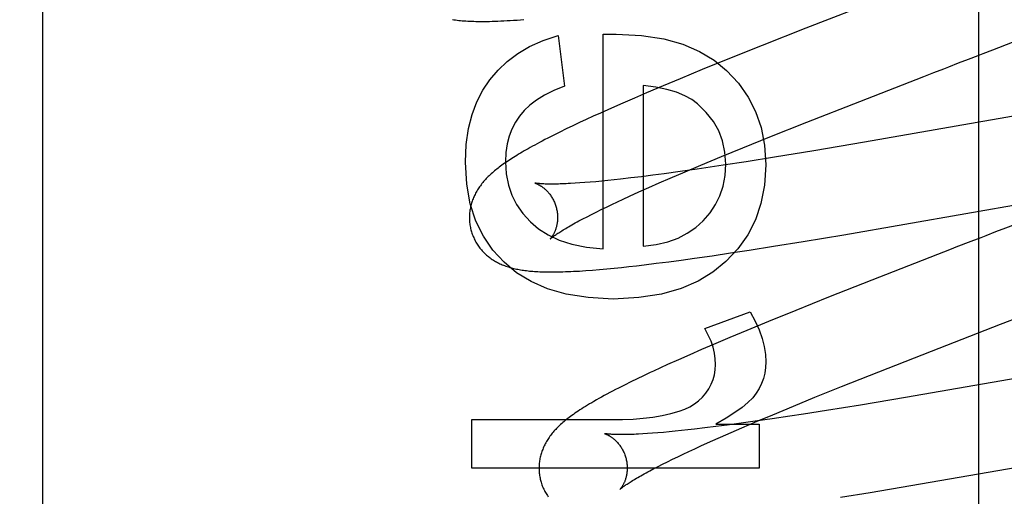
# Model space of a CAD drawing. Header units: inches. Extents: x 0 to 291, y 0 to 188.
# Tile 56 of 94: x 61.493 to 61.716, y 96.812 to 96.92. Entities that reach past the tile are written whole.
import ezdxf

# ---------------------------------------------------------------- set-up
doc = ezdxf.new("R2010")
doc.units = ezdxf.units.IN
doc.header["$LTSCALE"] = 16.01262
doc.header["$MEASUREMENT"] = 0
doc.linetypes.add('HIDDEN', pattern=[0.2, 0.1, -0.1])
doc.layers.add('DEFAULT_2', color=8, linetype='HIDDEN')

msp = doc.modelspace()

# ---------------------------------------------------------------- linework, layer by layer
at = {"layer": 'DEFAULT_2', "color": 8, "linetype": 'HIDDEN'}
for p, q in [((61.56037, 93.73944), (61.56037, 99.23994)), ((61.49787, 96.39129), (61.49787, 97.13434)), ((61.71017, 96.40421), (61.71017, 97.00901)), ((61.68778, 96.92487), (61.67092, 96.9183)), ((61.67092, 96.9183), (61.66103, 96.91439)), ((61.61474, 96.9166), (61.61615, 96.90518)), ((61.62493, 96.91691), (61.62788, 96.91697)), ((61.62493, 96.86829), (61.62493, 96.91691)), ((61.66103, 96.91439), (61.65357, 96.91141)), ((61.71334, 96.91341), (61.71775, 96.91512)), ((61.65357, 96.91141), (61.64737, 96.90889)), ((61.70778, 96.91126), (61.71001, 96.91212)), ((61.64737, 96.90889), (61.64238, 96.90684)), ((61.64238, 96.90684), (61.63851, 96.90522)), ((61.68312, 96.9017), (61.69767, 96.90735)), ((61.69767, 96.90735), (61.69992, 96.90823)), ((61.63401, 96.90531), (61.63401, 96.8689)), ((61.63851, 96.90522), (61.63476, 96.90363)), ((61.63203, 96.90246), (61.62937, 96.90131)), ((61.63476, 96.90363), (61.63203, 96.90246)), ((61.7421, 96.9025), (61.68424, 96.89246)), ((61.62679, 96.90017), (61.62429, 96.89905)), ((61.62937, 96.90131), (61.62679, 96.90017)), ((61.67111, 96.89698), (61.68312, 96.9017)), ((61.62109, 96.89759), (61.61954, 96.89687)), ((61.62267, 96.89832), (61.62109, 96.89759)), ((61.62429, 96.89905), (61.62267, 96.89832)), ((61.61657, 96.89545), (61.61513, 96.89475)), ((61.61803, 96.89615), (61.61657, 96.89545)), ((61.61954, 96.89687), (61.61803, 96.89615)), ((61.6627, 96.89363), (61.67111, 96.89698)), ((61.61372, 96.89404), (61.61235, 96.89335)), ((61.61513, 96.89475), (61.61372, 96.89404)), ((61.65664, 96.89118), (61.6627, 96.89363)), ((61.65178, 96.88919), (61.65664, 96.89118)), ((61.68424, 96.89246), (61.67271, 96.89051)), ((61.64712, 96.88725), (61.65178, 96.88919)), ((61.66379, 96.88904), (61.65735, 96.88801)), ((61.67271, 96.89051), (61.66379, 96.88904)), ((61.64355, 96.88574), (61.64712, 96.88725)), ((61.65015, 96.88691), (61.64622, 96.88633)), ((61.65217, 96.88721), (61.65015, 96.88691)), ((61.65735, 96.88801), (61.65217, 96.88721)), ((61.63122, 96.88433), (61.6289, 96.88406)), ((61.63364, 96.88462), (61.63122, 96.88433)), ((61.63616, 96.88494), (61.63364, 96.88462)), ((61.63879, 96.88528), (61.63616, 96.88494)), ((61.63766, 96.88321), (61.64013, 96.88428)), ((61.64242, 96.88578), (61.63879, 96.88528)), ((61.64013, 96.88428), (61.64355, 96.88574)), ((61.64622, 96.88633), (61.64242, 96.88578)), ((61.61964, 96.8832), (61.61855, 96.88313)), ((61.6208, 96.88328), (61.61964, 96.8832)), ((61.62202, 96.88338), (61.6208, 96.88328)), ((61.62329, 96.88349), (61.62202, 96.88338)), ((61.62461, 96.88361), (61.62329, 96.88349)), ((61.62599, 96.88375), (61.62461, 96.88361)), ((61.62742, 96.8839), (61.62599, 96.88375)), ((61.6289, 96.88406), (61.62742, 96.8839)), ((61.63303, 96.88116), (61.6353, 96.88217)), ((61.6353, 96.88217), (61.63766, 96.88321)), ((61.62949, 96.87954), (61.63087, 96.88018)), ((61.63087, 96.88018), (61.63303, 96.88116)), ((61.6795, 96.87146), (61.73567, 96.88121)), ((61.62447, 96.87716), (61.62565, 96.87773)), ((61.62565, 96.87773), (61.62688, 96.87832)), ((61.62688, 96.87832), (61.62816, 96.87892)), ((61.62816, 96.87892), (61.62949, 96.87954)), ((61.62032, 96.87506), (61.62127, 96.87555)), ((61.62127, 96.87555), (61.62228, 96.87607)), ((61.62228, 96.87607), (61.62335, 96.8766)), ((61.62335, 96.8766), (61.62447, 96.87716)), ((61.61942, 96.87458), (61.62032, 96.87506)), ((61.67028, 96.86993), (61.6795, 96.87146)), ((61.71394, 96.87209), (61.7117, 96.87122)), ((61.65808, 96.86798), (61.66354, 96.86884)), ((61.66354, 96.86884), (61.67028, 96.86993)), ((61.70833, 96.86992), (61.70495, 96.86861)), ((61.64561, 96.86613), (61.64966, 96.86671)), ((61.64966, 96.86671), (61.65381, 96.86733)), ((61.65381, 96.86733), (61.65808, 96.86798)), ((61.62739, 96.86389), (61.62906, 96.86406)), ((61.62906, 96.86406), (61.63075, 96.86424)), ((61.63075, 96.86424), (61.63248, 96.86443)), ((61.63248, 96.86443), (61.63425, 96.86464)), ((61.63425, 96.86464), (61.63698, 96.86498)), ((61.63698, 96.86498), (61.63979, 96.86534)), ((61.63979, 96.86534), (61.64266, 96.86572)), ((61.64266, 96.86572), (61.64561, 96.86613)), ((61.62253, 96.86345), (61.62412, 96.86358)), ((61.62412, 96.86358), (61.62575, 96.86373)), ((61.62575, 96.86373), (61.62739, 96.86389)), ((61.68588, 96.86118), (61.67604, 96.85729)), ((61.67604, 96.85729), (61.66862, 96.85432)), ((61.64801, 96.85018), (61.65826, 96.85398)), ((61.66862, 96.85432), (61.66246, 96.85181)), ((61.66246, 96.85181), (61.65749, 96.84977)), ((61.69941, 96.8451), (61.71504, 96.85117)), ((61.65749, 96.84977), (61.65365, 96.84816)), ((61.64993, 96.84658), (61.64722, 96.84541)), ((61.65365, 96.84816), (61.64993, 96.84658)), ((61.64458, 96.84426), (61.64203, 96.84313)), ((61.64722, 96.84541), (61.64458, 96.84426)), ((61.68742, 96.84039), (61.69941, 96.8451)), ((61.75738, 96.84562), (61.69351, 96.83456)), ((61.63955, 96.84202), (61.63795, 96.84129)), ((61.64203, 96.84313), (61.63955, 96.84202)), ((61.63409, 96.83949), (61.63262, 96.83878)), ((61.63795, 96.84129), (61.63638, 96.84056)), ((61.67902, 96.83705), (61.68742, 96.84039)), ((61.62978, 96.83739), (61.62842, 96.8367)), ((61.63118, 96.83808), (61.62978, 96.83739)), ((61.63262, 96.83878), (61.63118, 96.83808)), ((61.67296, 96.8346), (61.67902, 96.83705)), ((61.66809, 96.83261), (61.67296, 96.8346)), ((61.68328, 96.83285), (61.67562, 96.83161)), ((61.69351, 96.83456), (61.68328, 96.83285)), ((61.65984, 96.82917), (61.66342, 96.83067)), ((61.66342, 96.83067), (61.66809, 96.83261)), ((61.67035, 96.83079), (61.66727, 96.83032)), ((61.67562, 96.83161), (61.67035, 96.83079)), ((61.59515, 96.81856), (61.59515, 96.82961)), ((61.59515, 96.82961), (61.62929, 96.82961)), ((61.65047, 96.82851), (61.66035, 96.82851)), ((61.65573, 96.82865), (61.65306, 96.82829)), ((61.65943, 96.82916), (61.65573, 96.82865)), ((61.65641, 96.8277), (61.65984, 96.82917)), ((61.66328, 96.82972), (61.65943, 96.82916)), ((61.66035, 96.82851), (61.66035, 96.81856)), ((61.66727, 96.83032), (61.66328, 96.82972)), ((61.635, 96.82638), (61.63392, 96.82631)), ((61.63614, 96.82646), (61.635, 96.82638)), ((61.63733, 96.82655), (61.63614, 96.82646)), ((61.63859, 96.82666), (61.63733, 96.82655)), ((61.63989, 96.82677), (61.63859, 96.82666)), ((61.64126, 96.82691), (61.63989, 96.82677)), ((61.64267, 96.82705), (61.64126, 96.82691)), ((61.64414, 96.82721), (61.64267, 96.82705)), ((61.64566, 96.82738), (61.64414, 96.82721)), ((61.64802, 96.82765), (61.64566, 96.82738)), ((61.65049, 96.82796), (61.64802, 96.82765)), ((61.65306, 96.82829), (61.65049, 96.82796)), ((61.65156, 96.82559), (61.65394, 96.82663)), ((61.65394, 96.82663), (61.65641, 96.8277)), ((61.6471, 96.82359), (61.64928, 96.82457)), ((61.64928, 96.82457), (61.65156, 96.82559)), ((61.69473, 96.81458), (61.74995, 96.82416)), ((61.64183, 96.82113), (61.64307, 96.82172)), ((61.64307, 96.82172), (61.64437, 96.82233)), ((61.64437, 96.82233), (61.64571, 96.82295)), ((61.64571, 96.82295), (61.6471, 96.82359)), ((61.6374, 96.81893), (61.63842, 96.81945)), ((61.63842, 96.81945), (61.6395, 96.81999)), ((61.6395, 96.81999), (61.64064, 96.82055)), ((61.64064, 96.82055), (61.64183, 96.82113)), ((61.66035, 96.81856), (61.59515, 96.81856)), ((61.63551, 96.81795), (61.63643, 96.81843)), ((61.63643, 96.81843), (61.6374, 96.81893)), ((61.67877, 96.81196), (61.6855, 96.81305)), ((61.6855, 96.81305), (61.69473, 96.81458))]:
    msp.add_line(p, q, dxfattribs=at)
for points in [[(61.59073, 96.92025), (61.59108, 96.9202), (61.59144, 96.92015), (61.59181, 96.9201), (61.59218, 96.92006), (61.59257, 96.92002), (61.59297, 96.91999), (61.59337, 96.91996), (61.59379, 96.91993), (61.59421, 96.9199), (61.59465, 96.91988), (61.5951, 96.91986), (61.59556, 96.91985), (61.59604, 96.91983), (61.59652, 96.91983), (61.59702, 96.91982), (61.59754, 96.91982), (61.59807, 96.91982), (61.59861, 96.91983), (61.59918, 96.91984), (61.59977, 96.91985), (61.60038, 96.91987), (61.60102, 96.9199), (61.60169, 96.91992), (61.60239, 96.91996), (61.60312, 96.92), (61.60386, 96.92004), (61.60462, 96.92009), (61.60539, 96.92014), (61.60693, 96.92026)], [(61.59922, 96.90659), (61.60108, 96.90879), (61.60319, 96.91077), (61.60555, 96.91254), (61.60823, 96.9141), (61.6113, 96.91546), (61.61474, 96.9166)], [(61.62788, 96.91697), (61.63361, 96.91664), (61.63867, 96.91587), (61.643, 96.91463), (61.64676, 96.91299), (61.65008, 96.91101), (61.65291, 96.90867)], [(61.71001, 96.91212), (61.71112, 96.91256), (61.71334, 96.91341)], [(61.7033, 96.90953), (61.70554, 96.9104), (61.70778, 96.91126)], [(61.69992, 96.90823), (61.70217, 96.90909), (61.7033, 96.90953)], [(61.59368, 96.88793), (61.59389, 96.89193), (61.59439, 96.89554), (61.59521, 96.89875), (61.5963, 96.90162), (61.59763, 96.90424), (61.59922, 96.90659)], [(61.65291, 96.90867), (61.65561, 96.90579), (61.65781, 96.90268), (61.65952, 96.89939), (61.66075, 96.89578), (61.66152, 96.89175), (61.66182, 96.88732)], [(61.61615, 96.90518), (61.61373, 96.90418), (61.61161, 96.90312), (61.6098, 96.902), (61.60827, 96.90083), (61.60698, 96.89962), (61.60595, 96.89837)], [(61.64634, 96.90111), (61.64502, 96.9021), (61.64342, 96.90298), (61.64156, 96.90376), (61.63939, 96.90442), (61.63687, 96.90494), (61.63401, 96.90531)], [(61.65274, 96.88744), (61.65254, 96.89021), (61.652, 96.89276), (61.65115, 96.89505), (61.64994, 96.89716), (61.64833, 96.8992), (61.64634, 96.90111)], [(61.60595, 96.89837), (61.60501, 96.89695), (61.60423, 96.89542), (61.60361, 96.8938), (61.60315, 96.89204), (61.60287, 96.8901), (61.60277, 96.888)], [(61.61235, 96.89335), (61.6117, 96.89302), (61.61109, 96.89269), (61.6105, 96.89238), (61.60994, 96.89208), (61.6094, 96.89179), (61.60889, 96.89151), (61.60839, 96.89124), (61.60791, 96.89097), (61.60745, 96.8907), (61.607, 96.89045), (61.60657, 96.89019), (61.60615, 96.88995), (61.60574, 96.8897), (61.60535, 96.88946), (61.60497, 96.88923), (61.6046, 96.88899), (61.60423, 96.88877), (61.60388, 96.88854), (61.60354, 96.88831), (61.60321, 96.88809), (61.60288, 96.88787), (61.60257, 96.88765), (61.60226, 96.88743), (61.60196, 96.88722), (61.60167, 96.887), (61.60138, 96.88679), (61.60111, 96.88657), (61.60083, 96.88636), (61.60057, 96.88614), (61.60031, 96.88593), (61.60005, 96.88571)], [(61.60246, 96.86522), (61.59989, 96.868), (61.59776, 96.87113), (61.59605, 96.87456), (61.59479, 96.87844), (61.594, 96.88291), (61.59368, 96.88793)], [(61.60277, 96.888), (61.60295, 96.88525), (61.60343, 96.88272), (61.60421, 96.88043), (61.60529, 96.8783), (61.60671, 96.87627), (61.60846, 96.87435)], [(61.64763, 96.87463), (61.64918, 96.87641), (61.65044, 96.87831), (61.65143, 96.88031), (61.65213, 96.88247), (61.65257, 96.88486), (61.65274, 96.88744)], [(61.66182, 96.88732), (61.66151, 96.88273), (61.66072, 96.87856), (61.65947, 96.87485), (61.65772, 96.87147), (61.65547, 96.8683), (61.65272, 96.86536)], [(61.60005, 96.88571), (61.59981, 96.8855), (61.59956, 96.88528), (61.59933, 96.88507), (61.59909, 96.88485), (61.59887, 96.88463), (61.59865, 96.88441), (61.59843, 96.88418), (61.59822, 96.88396), (61.59802, 96.88373), (61.59782, 96.8835), (61.59763, 96.88327), (61.59744, 96.88304), (61.59726, 96.88281), (61.59708, 96.88258), (61.59691, 96.88234), (61.59675, 96.8821), (61.59659, 96.88186), (61.59644, 96.88162), (61.59629, 96.88137), (61.59615, 96.88112), (61.59601, 96.88087), (61.59588, 96.88062), (61.59576, 96.88037), (61.59564, 96.88012), (61.59553, 96.87987), (61.59543, 96.87962), (61.59533, 96.87937), (61.59524, 96.87911), (61.59516, 96.87886), (61.59508, 96.8786), (61.595, 96.87834), (61.59493, 96.87807), (61.59487, 96.87781), (61.59482, 96.87754), (61.59477, 96.87727), (61.59472, 96.877), (61.59468, 96.87673), (61.59465, 96.87646), (61.59463, 96.87618), (61.59461, 96.87591), (61.5946, 96.87563), (61.5946, 96.87535), (61.5946, 96.87507), (61.59461, 96.8748), (61.59463, 96.87452), (61.59465, 96.87424), (61.59468, 96.87396), (61.59472, 96.87368), (61.59476, 96.8734), (61.59482, 96.87313), (61.59487, 96.87285), (61.59494, 96.87258), (61.595, 96.87235)], [(61.60944, 96.88317), (61.60942, 96.88317), (61.60941, 96.88318), (61.60941, 96.88318), (61.60941, 96.88318), (61.60942, 96.88317), (61.60945, 96.88317), (61.60947, 96.88316), (61.60951, 96.88315), (61.60955, 96.88313), (61.6096, 96.88312), (61.60966, 96.8831), (61.60972, 96.88307), (61.60979, 96.88305), (61.60986, 96.88302), (61.60993, 96.88298), (61.61001, 96.88295), (61.6101, 96.88291), (61.61019, 96.88286), (61.61028, 96.88281), (61.61038, 96.88276), (61.61048, 96.88271), (61.61059, 96.88265), (61.61069, 96.88258), (61.6108, 96.88251), (61.61092, 96.88244), (61.61103, 96.88236), (61.61115, 96.88227), (61.61127, 96.88218), (61.61139, 96.88209), (61.61152, 96.88199), (61.61164, 96.88188), (61.61177, 96.88177), (61.6119, 96.88165), (61.61203, 96.88153), (61.61216, 96.88139), (61.6123, 96.88126), (61.61243, 96.88111), (61.61256, 96.88096), (61.61269, 96.8808), (61.61282, 96.88063), (61.61295, 96.88046), (61.61308, 96.88028), (61.6132, 96.88009), (61.61332, 96.8799), (61.61344, 96.8797), (61.61355, 96.87949), (61.61366, 96.87928), (61.61377, 96.87906), (61.61387, 96.87884), (61.61396, 96.87862), (61.61405, 96.87838), (61.61414, 96.87815), (61.61421, 96.87791), (61.61427, 96.87771)], [(61.61855, 96.88313), (61.61751, 96.88307), (61.61701, 96.88304), (61.61653, 96.88302), (61.61607, 96.883), (61.61562, 96.88298), (61.61519, 96.88297), (61.61477, 96.88296), (61.61437, 96.88295), (61.61399, 96.88294), (61.61362, 96.88294), (61.61327, 96.88294), (61.61293, 96.88294), (61.61261, 96.88294), (61.61231, 96.88295), (61.61202, 96.88295), (61.61175, 96.88296), (61.6115, 96.88297), (61.61126, 96.88298), (61.61104, 96.883), (61.61083, 96.88301), (61.61064, 96.88302), (61.61046, 96.88304), (61.6103, 96.88305), (61.61016, 96.88307), (61.61003, 96.88308), (61.60991, 96.8831), (61.60981, 96.88311), (61.60972, 96.88312), (61.60964, 96.88313), (61.60957, 96.88314), (61.60952, 96.88315), (61.60948, 96.88316), (61.60944, 96.88317), (61.60944, 96.88317)], [(61.61427, 96.87771), (61.61433, 96.87749), (61.61438, 96.87725), (61.61444, 96.87701), (61.61448, 96.87677), (61.61451, 96.87652), (61.61454, 96.87628), (61.61456, 96.87604), (61.61458, 96.8758), (61.61459, 96.87557), (61.61459, 96.87534), (61.61459, 96.87511), (61.61458, 96.87488), (61.61456, 96.87466), (61.61454, 96.87445), (61.61451, 96.87424), (61.61448, 96.87403), (61.61445, 96.87383), (61.61441, 96.87364), (61.61437, 96.87345), (61.61432, 96.87327), (61.61428, 96.8731), (61.61423, 96.87293), (61.61418, 96.87277), (61.61412, 96.87261), (61.61407, 96.87246), (61.61401, 96.87232), (61.61395, 96.87218), (61.6139, 96.87205), (61.61384, 96.87192), (61.61378, 96.8718), (61.61372, 96.87168), (61.61366, 96.87157), (61.6136, 96.87146), (61.61355, 96.87136), (61.61349, 96.87127), (61.61343, 96.87118), (61.61338, 96.8711), (61.61333, 96.87102), (61.61328, 96.87094), (61.61323, 96.87088), (61.61318, 96.87081), (61.61314, 96.87076), (61.6131, 96.87071), (61.61306, 96.87066), (61.61303, 96.87062), (61.613, 96.87059), (61.61298, 96.87056), (61.61296, 96.87054), (61.61294, 96.87052), (61.61293, 96.87051), (61.61293, 96.87051)], [(61.60846, 96.87435), (61.6103, 96.87278), (61.61247, 96.87143), (61.61494, 96.87026), (61.61781, 96.86934), (61.62115, 96.86868), (61.62493, 96.86829)], [(61.61293, 96.87051), (61.61294, 96.87052), (61.61296, 96.87054), (61.61298, 96.87056), (61.61302, 96.87059), (61.61306, 96.87063), (61.61311, 96.87067), (61.61317, 96.87072), (61.61324, 96.87078), (61.61333, 96.87085), (61.61342, 96.87092), (61.61353, 96.871), (61.61365, 96.87109), (61.61378, 96.87118), (61.61392, 96.87129), (61.61408, 96.8714), (61.61425, 96.87152), (61.61443, 96.87164), (61.61463, 96.87178), (61.61485, 96.87192), (61.61508, 96.87206), (61.61532, 96.87222), (61.61558, 96.87238), (61.61585, 96.87255), (61.61614, 96.87273), (61.61645, 96.87291), (61.61677, 96.87309), (61.6171, 96.87329), (61.61745, 96.87349), (61.61781, 96.8737), (61.61819, 96.87391), (61.61859, 96.87413), (61.619, 96.87435), (61.61942, 96.87458)], [(61.63401, 96.8689), (61.63695, 96.86927), (61.6396, 96.86987), (61.64194, 96.87072), (61.64402, 96.8718), (61.64593, 96.8731), (61.64763, 96.87463)], [(61.7184, 96.87381), (61.71617, 96.87295), (61.71394, 96.87209)], [(61.595, 96.87235), (61.59507, 96.87212), (61.59515, 96.87185), (61.59524, 96.87159), (61.59534, 96.87132), (61.59545, 96.87106), (61.59556, 96.87081), (61.59567, 96.87055), (61.5958, 96.8703), (61.59593, 96.87006), (61.59606, 96.86981), (61.5962, 96.86957), (61.59635, 96.86934), (61.5965, 96.8691), (61.59666, 96.86888), (61.59682, 96.86865), (61.59699, 96.86844), (61.59716, 96.86822), (61.59734, 96.86801), (61.59752, 96.86781), (61.5977, 96.86761), (61.59789, 96.86742), (61.59809, 96.86723), (61.59828, 96.86704), (61.59849, 96.86686), (61.59869, 96.86669), (61.5989, 96.86652), (61.59911, 96.86635), (61.59933, 96.86619), (61.59955, 96.86603), (61.59978, 96.86587), (61.60002, 96.86572), (61.60026, 96.86557), (61.6005, 96.86543), (61.60075, 96.86529), (61.601, 96.86516), (61.60126, 96.86503), (61.60152, 96.8649), (61.60178, 96.86478), (61.60205, 96.86467), (61.60232, 96.86456), (61.60259, 96.86445), (61.60287, 96.86435), (61.60316, 96.86425), (61.60344, 96.86416), (61.60374, 96.86407), (61.60403, 96.86399), (61.60433, 96.86391), (61.60463, 96.86383), (61.60494, 96.86376), (61.60525, 96.86369), (61.60556, 96.86363), (61.60588, 96.86357), (61.6062, 96.86351), (61.60653, 96.86346), (61.60686, 96.86341), (61.6072, 96.86336), (61.60755, 96.86332), (61.60789, 96.86328), (61.60825, 96.86324), (61.60861, 96.86321), (61.60898, 96.86318), (61.60936, 96.86315), (61.60975, 96.86313), (61.61014, 96.8631), (61.61054, 96.86308), (61.61096, 96.86307), (61.61138, 96.86305), (61.61181, 96.86304), (61.61226, 96.86304), (61.61272, 96.86303), (61.61319, 96.86303), (61.61368, 96.86303), (61.61418, 96.86304), (61.6147, 96.86304), (61.61523, 96.86305), (61.61579, 96.86307), (61.61636, 96.86309), (61.61695, 96.86311), (61.61757, 96.86314), (61.61821, 96.86317), (61.61887, 96.8632), (61.61956, 96.86324), (61.62027, 96.86329), (61.621, 96.86334), (61.62253, 96.86345)], [(61.7117, 96.87122), (61.71058, 96.87079), (61.70833, 96.86992)], [(61.70495, 96.86861), (61.70383, 96.86817), (61.68588, 96.86118)], [(61.6272, 96.85687), (61.62154, 96.8572), (61.61655, 96.85797), (61.61228, 96.85921), (61.60857, 96.86086), (61.60528, 96.86286), (61.60246, 96.86522)], [(61.65272, 96.86536), (61.64984, 96.86297), (61.64645, 96.86095), (61.64262, 96.85927), (61.6382, 96.858), (61.63304, 96.85721), (61.6272, 96.85687)], [(61.65826, 96.85398), (61.65941, 96.85189), (61.66033, 96.84987), (61.66101, 96.84794), (61.66147, 96.84609), (61.66175, 96.84432), (61.66182, 96.84263)], [(61.71504, 96.85117), (61.71728, 96.85204), (61.7184, 96.85247)], [(61.65041, 96.84207), (61.65035, 96.84335), (61.65017, 96.84465), (61.64985, 96.84597), (61.6494, 96.84733), (61.64878, 96.84873), (61.64801, 96.85018)], [(61.64821, 96.83556), (61.64889, 96.83655), (61.64944, 96.83758), (61.64986, 96.83862), (61.65016, 96.8397), (61.65034, 96.84085), (61.65041, 96.84207)], [(61.66182, 96.84263), (61.66176, 96.84134), (61.66158, 96.84009), (61.66127, 96.8389), (61.66085, 96.83775), (61.66029, 96.83661), (61.65961, 96.83551)], [(61.63638, 96.84056), (61.63561, 96.84021), (61.63409, 96.83949)], [(61.62842, 96.8367), (61.62775, 96.83635), (61.62708, 96.83601), (61.62643, 96.83567), (61.62579, 96.83532), (61.62516, 96.83498), (61.62455, 96.83465), (61.62395, 96.83432), (61.62339, 96.834), (61.62284, 96.83368), (61.62233, 96.83338), (61.62183, 96.83309), (61.62136, 96.83281), (61.62091, 96.83253), (61.62048, 96.83226), (61.62007, 96.832), (61.61967, 96.83174), (61.61928, 96.83149), (61.61891, 96.83124), (61.61854, 96.83099), (61.61819, 96.83074), (61.61786, 96.8305), (61.61753, 96.83026), (61.61721, 96.83002), (61.61691, 96.82979), (61.61661, 96.82956), (61.61633, 96.82933), (61.61605, 96.8291), (61.61579, 96.82888)], [(61.64218, 96.83145), (61.64346, 96.83192), (61.64462, 96.83247), (61.64565, 96.8331), (61.64658, 96.83382), (61.64743, 96.83464), (61.64821, 96.83556)], [(61.65961, 96.83551), (61.65884, 96.83451), (61.65778, 96.83345), (61.65645, 96.83232), (61.6548, 96.83113), (61.6528, 96.82985), (61.65047, 96.82851)], [(61.62929, 96.82961), (61.63172, 96.82967), (61.63403, 96.82984), (61.63622, 96.8301), (61.63831, 96.83046), (61.64029, 96.83091), (61.64218, 96.83145)], [(61.61579, 96.82888), (61.61554, 96.82865), (61.61529, 96.82843), (61.61505, 96.82821), (61.61482, 96.828), (61.6146, 96.82778), (61.61438, 96.82756), (61.61417, 96.82734), (61.61397, 96.82712), (61.61377, 96.8269), (61.61358, 96.82668), (61.61339, 96.82645), (61.61321, 96.82622), (61.61303, 96.82599), (61.61286, 96.82576), (61.61269, 96.82553), (61.61252, 96.82529), (61.61237, 96.82505), (61.61221, 96.82481), (61.61207, 96.82456), (61.61193, 96.82432), (61.61179, 96.82407), (61.61167, 96.82382), (61.61154, 96.82357), (61.61143, 96.82332), (61.61132, 96.82307), (61.61122, 96.82281), (61.61112, 96.82256), (61.61103, 96.82231), (61.61094, 96.82205), (61.61086, 96.82179), (61.61079, 96.82153), (61.61072, 96.82127), (61.61066, 96.82101), (61.6106, 96.82074), (61.61055, 96.82048), (61.61051, 96.82021), (61.61047, 96.81994), (61.61044, 96.81966), (61.61042, 96.81939), (61.6104, 96.81911), (61.61039, 96.81884), (61.61039, 96.81856), (61.61039, 96.81828), (61.6104, 96.818), (61.61042, 96.81772), (61.61044, 96.81744), (61.61047, 96.81717), (61.61051, 96.81689), (61.61055, 96.81661), (61.61061, 96.81634), (61.61067, 96.81606), (61.61073, 96.81579), (61.61079, 96.81556)], [(61.6252, 96.82639), (61.6252, 96.82639), (61.62521, 96.82638), (61.62523, 96.82638), (61.62526, 96.82637), (61.6253, 96.82636), (61.62534, 96.82634), (61.62539, 96.82633), (61.62544, 96.82631), (61.6255, 96.82628), (61.62557, 96.82626), (61.62564, 96.82623), (61.62572, 96.8262), (61.6258, 96.82616), (61.62588, 96.82612), (61.62597, 96.82607), (61.62607, 96.82603), (61.62616, 96.82598), (61.62626, 96.82592), (61.62637, 96.82586), (61.62648, 96.82579), (61.62659, 96.82573), (61.6267, 96.82565), (61.62681, 96.82557), (61.62693, 96.82549), (61.62705, 96.8254), (61.62718, 96.8253), (61.6273, 96.8252), (61.62743, 96.8251), (61.62756, 96.82498), (61.62769, 96.82487), (61.62782, 96.82474), (61.62795, 96.82461), (61.62808, 96.82447), (61.62821, 96.82433), (61.62835, 96.82417), (61.62848, 96.82401), (61.62861, 96.82385), (61.62874, 96.82367), (61.62886, 96.82349), (61.62899, 96.8233), (61.62911, 96.82311), (61.62923, 96.82291), (61.62934, 96.8227), (61.62945, 96.82249), (61.62956, 96.82228), (61.62966, 96.82205), (61.62975, 96.82183), (61.62984, 96.8216), (61.62993, 96.82136), (61.63, 96.82112), (61.63006, 96.82092)], [(61.63392, 96.82631), (61.63291, 96.82625), (61.63242, 96.82623), (61.63195, 96.82621), (61.6315, 96.82619), (61.63106, 96.82618), (61.63064, 96.82617), (61.63024, 96.82616), (61.62985, 96.82615), (61.62948, 96.82615), (61.62912, 96.82615), (61.62878, 96.82615), (61.62846, 96.82615), (61.62815, 96.82616), (61.62786, 96.82616), (61.62759, 96.82617), (61.62733, 96.82618), (61.62709, 96.82619), (61.62686, 96.8262), (61.62665, 96.82622), (61.62646, 96.82623), (61.62628, 96.82624), (61.62612, 96.82626), (61.62597, 96.82627), (61.62584, 96.82629), (61.62572, 96.8263), (61.62561, 96.82632), (61.62552, 96.82633), (61.62544, 96.82634), (61.62537, 96.82635), (61.62532, 96.82636), (61.62527, 96.82637), (61.62524, 96.82638), (61.62521, 96.82638), (61.6252, 96.82639)], [(61.63006, 96.82092), (61.63012, 96.8207), (61.63018, 96.82046), (61.63023, 96.82022), (61.63027, 96.81998), (61.6303, 96.81974), (61.63033, 96.81949), (61.63035, 96.81926), (61.63037, 96.81902), (61.63038, 96.81878), (61.63038, 96.81855), (61.63038, 96.81832), (61.63037, 96.8181), (61.63035, 96.81788), (61.63033, 96.81767), (61.63031, 96.81746), (61.63028, 96.81725), (61.63024, 96.81705), (61.6302, 96.81686), (61.63016, 96.81668), (61.63012, 96.81649), (61.63007, 96.81632), (61.63002, 96.81615), (61.62997, 96.81599), (61.62992, 96.81583), (61.62986, 96.81568), (61.62981, 96.81554), (61.62975, 96.8154), (61.62969, 96.81527), (61.62963, 96.81514), (61.62958, 96.81502), (61.62952, 96.8149), (61.62946, 96.81479), (61.6294, 96.81468), (61.62934, 96.81458), (61.62929, 96.81449), (61.62923, 96.8144), (61.62918, 96.81431), (61.62913, 96.81424), (61.62907, 96.81416), (61.62903, 96.81409), (61.62898, 96.81403), (61.62894, 96.81397), (61.6289, 96.81392), (61.62886, 96.81388), (61.62883, 96.81384), (61.6288, 96.8138), (61.62877, 96.81377), (61.62875, 96.81375), (61.62873, 96.81373), (61.62872, 96.81372), (61.62872, 96.81372)], [(61.62872, 96.81372), (61.62873, 96.81373), (61.62874, 96.81374), (61.62877, 96.81376), (61.6288, 96.81379), (61.62884, 96.81383), (61.62889, 96.81387), (61.62895, 96.81392), (61.62902, 96.81397), (61.6291, 96.81404), (61.62919, 96.81411), (61.62929, 96.81419), (61.62941, 96.81428), (61.62953, 96.81437), (61.62967, 96.81447), (61.62983, 96.81458), (61.63, 96.8147), (61.63018, 96.81482), (61.63037, 96.81495), (61.63058, 96.81509), (61.63081, 96.81523), (61.63105, 96.81539), (61.6313, 96.81555), (61.63157, 96.81571), (61.63185, 96.81588), (61.63215, 96.81606), (61.63246, 96.81625), (61.63279, 96.81644), (61.63314, 96.81664), (61.6335, 96.81684), (61.63387, 96.81705), (61.63426, 96.81727), (61.63466, 96.81749), (61.63508, 96.81772), (61.63551, 96.81795)], [(61.61079, 96.81556), (61.61086, 96.81533), (61.61094, 96.81506), (61.61104, 96.81479), (61.61113, 96.81453), (61.61124, 96.81427), (61.61135, 96.81401), (61.61147, 96.81376), (61.61159, 96.81351), (61.61172, 96.81326), (61.61186, 96.81301), (61.612, 96.81277), (61.61214, 96.81254), (61.6123, 96.81231), (61.61245, 96.81208)]]:
    msp.add_lwpolyline(points, dxfattribs=at)
for radius in [0.25, 0.14]:
    msp.add_arc((61.56037, 96.84861), radius, 90, 270, dxfattribs=at)

doc.saveas('drawing.dxf')
